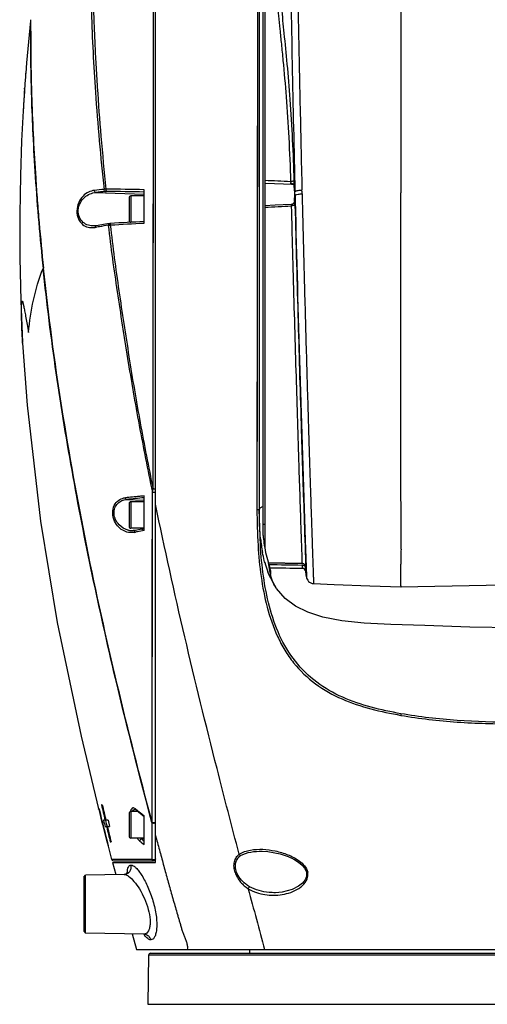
# Model space of a CAD drawing. Header units: millimetres. Extents: x 5828 to 6704, y 123 to 421.
# Tile 11 of 145: x 6356.67 to 6362.86, y 244.09 to 257.12. Entities that reach past the tile are written whole.
import ezdxf

# ---------------------------------------------------------------- set-up
doc = ezdxf.new("R2010")
doc.units = ezdxf.units.MM
doc.layers.add('外形图', color=7, linetype='Continuous')

msp = doc.modelspace()

# ---------------------------------------------------------------- linework, layer by layer
at = {"layer": '外形图', "color": 7, "linetype": 'Continuous'}
for p, q in [((6361.7188, 260.0431), (6361.7188, 254.83)), ((6358.4356, 250.9119), (6358.4428, 258.2765)), ((6358.4424, 256.5828), (6358.4428, 258.2765)), ((6358.4684, 245.9638), (6358.4684, 258.2768)), ((6359.818, 258.2945), (6359.8121, 250.6378)), ((6359.818, 258.2945), (6359.8181, 256.1332)), ((6359.8434, 258.2695), (6359.8434, 250.6356)), ((6359.8934, 250.2921), (6359.8934, 258.1515)), ((6359.9184, 257.7651), (6359.9184, 250.1181)), ((6356.8114, 257.1052), (6356.8114, 257.1029)), ((6356.8114, 257.1052), (6356.8114, 257.1043)), ((6356.8114, 257.1052), (6356.8114, 257.1052)), ((6356.8114, 257.1043), (6356.8114, 257.1029)), ((6356.8154, 257.1204), (6356.8153, 257.1121)), ((6356.7598, 256.5474), (6356.7496, 256.4124)), ((6356.7494, 256.4124), (6356.7485, 256.4002)), ((6356.7346, 256.2119), (6356.7302, 256.1478)), ((6356.7345, 256.1998), (6356.7353, 256.212)), ((6356.7363, 256.2328), (6356.7349, 256.212)), ((6356.7291, 256.1261), (6356.7283, 256.1139)), ((6356.7295, 256.1357), (6356.7291, 256.1261)), ((6356.7346, 256.1548), (6356.7309, 256.1547)), ((6359.8181, 256.1332), (6359.8175, 255.3743)), ((6361.7187, 255.9238), (6361.7184, 254.83)), ((6359.9184, 254.9577), (6360.0454, 254.9529)), ((6360.0454, 254.9529), (6360.2824, 254.9435)), ((6360.305, 254.923), (6360.3051, 254.92)), ((6360.3127, 254.9442), (6360.3151, 254.8432)), ((6357.6783, 254.834), (6358.3184, 254.8118)), ((6358.1434, 254.7888), (6358.1434, 254.4388)), ((6358.3184, 254.7888), (6358.1434, 254.7888)), ((6358.3184, 254.4285), (6358.3184, 254.87)), ((6360.3151, 254.8433), (6360.3087, 254.8639)), ((6360.313, 254.8502), (6360.3108, 254.8571)), ((6360.3155, 254.826), (6360.3151, 254.8432)), ((6360.316, 254.8089), (6360.3155, 254.826)), ((6360.3164, 254.7921), (6360.316, 254.8089)), ((6360.3163, 254.7921), (6360.317, 254.7641)), ((6361.7185, 254.6649), (6361.7184, 254.8298)), ((6358.1184, 254.7638), (6358.1184, 254.4638)), ((6360.3107, 254.7194), (6360.3106, 254.7209)), ((6360.317, 254.7641), (6360.3182, 254.72)), ((6357.6554, 254.3907), (6357.655, 254.3907)), ((6357.8556, 254.4223), (6357.8555, 254.4223)), ((6357.8694, 254.4037), (6357.8729, 254.4039)), ((6357.6707, 254.3708), (6357.6878, 254.3737)), ((6356.7093, 252.8377), (6356.7087, 252.8484)), ((6359.8138, 252.4135), (6359.813, 251.5393)), ((6358.4227, 246.4989), (6358.4274, 250.8681)), ((6358.0865, 250.7699), (6358.3184, 250.7619)), ((6358.1434, 250.7388), (6358.1434, 250.3888)), ((6358.3184, 250.7388), (6358.1434, 250.7388)), ((6358.3184, 250.3575), (6358.3184, 250.8175)), ((6358.1184, 250.7138), (6358.1184, 250.4138)), ((6359.8573, 250.1629), (6359.8434, 250.6356)), ((6358.3184, 250.3888), (6358.1434, 250.3888)), ((6358.1739, 250.3588), (6358.1733, 250.3588)), ((6358.2011, 250.3617), (6358.2009, 250.3616)), ((6358.3144, 250.3813), (6358.3184, 250.382)), ((6359.9184, 250.4388), (6359.8934, 250.4388)), ((6358.1877, 250.3348), (6358.205, 250.3379)), ((6359.8599, 250.2475), (6359.8596, 250.2509)), ((6359.8601, 250.2477), (6359.8596, 250.2509)), ((6360.4503, 250.2329), (6360.4667, 249.7532)), ((6359.8582, 250.1518), (6359.8571, 250.1681)), ((6359.8649, 250.065), (6359.8649, 250.0652)), ((6360.4082, 249.9227), (6359.9626, 249.9321)), ((6359.9626, 249.9317), (6360.4083, 249.9223)), ((6360.4082, 249.9227), (6360.4083, 249.9223)), ((6360.4482, 249.9007), (6360.4636, 249.7714)), ((6360.4555, 249.8851), (6360.4558, 249.8838)), ((6360.4556, 249.9238), (6360.457, 249.8796)), ((6361.7184, 249.9011), (6361.7185, 249.9126)), ((6359.9743, 249.7689), (6359.9571, 249.8123)), ((6359.9638, 249.7947), (6359.9571, 249.8123)), ((6360.0699, 249.5929), (6359.9743, 249.7689)), ((6359.9843, 249.7989), (6359.985, 249.7947)), ((6359.9937, 249.7959), (6359.9934, 249.8001)), ((6360.467, 249.7444), (6360.4584, 249.8126)), ((6360.4629, 249.7775), (6360.4638, 249.7695)), ((6360.4638, 249.7695), (6360.4634, 249.7727)), ((6360.4636, 249.7708), (6360.4638, 249.7695)), ((6360.4667, 249.7532), (6360.467, 249.7444)), ((6360.4669, 249.7444), (6360.4672, 249.7421)), ((6360.0374, 249.6483), (6360.042, 249.6302)), ((6360.1851, 249.4599), (6360.0699, 249.5929)), ((6361.7194, 249.614), (6361.7194, 249.614)), ((6357.7641, 246.7293), (6357.7533, 246.7293)), ((6357.7533, 246.7293), (6357.7538, 246.7269)), ((6357.7133, 246.6762), (6357.7134, 246.6762)), ((6357.7134, 246.6762), (6357.7133, 246.6762)), ((6357.7134, 246.6762), (6357.7135, 246.6762)), ((6357.715, 246.6697), (6357.7134, 246.6762)), ((6357.7135, 246.6762), (6357.7135, 246.6762)), ((6357.7135, 246.6762), (6357.7152, 246.6696)), ((6357.718, 246.6782), (6357.7197, 246.671)), ((6357.7181, 246.6782), (6357.7213, 246.6782)), ((6357.7228, 246.6717), (6357.7212, 246.6782)), ((6358.1184, 246.6138), (6358.1184, 246.3138)), ((6358.2405, 246.6388), (6358.1434, 246.6388)), ((6358.1434, 246.6388), (6358.1434, 246.2888)), ((6358.2937, 246.5952), (6358.3184, 246.5756)), ((6358.3184, 246.2026), (6358.3184, 246.5837)), ((6357.7515, 246.5537), (6357.7451, 246.5538)), ((6357.7451, 246.5538), (6357.7666, 246.4683)), ((6357.7549, 246.5399), (6357.7514, 246.5397)), ((6357.7613, 246.5133), (6357.7548, 246.5399)), ((6357.7663, 246.4682), (6357.8298, 246.2244)), ((6357.8007, 246.5268), (6357.7798, 246.5268)), ((6357.7798, 246.5268), (6357.7815, 246.5197)), ((6357.8006, 246.4401), (6357.8213, 246.4401)), ((6357.8114, 246.5266), (6357.8007, 246.5268)), ((6357.8062, 246.5264), (6357.813, 246.4978)), ((6357.8405, 246.5268), (6357.8114, 246.5268)), ((6357.832, 246.4403), (6357.8213, 246.4401)), ((6357.8213, 246.4401), (6357.8235, 246.4311)), ((6357.832, 246.4401), (6357.861, 246.4401)), ((6357.8335, 246.4335), (6357.832, 246.4401)), ((6357.8405, 246.5268), (6357.861, 246.4401)), ((6358.4215, 246.4943), (6358.4213, 246.0075)), ((6357.8404, 246.1836), (6357.8864, 246.0072)), ((6357.8435, 246.1846), (6357.841, 246.1846)), ((6357.8701, 246.2377), (6357.8806, 246.2377)), ((6358.3184, 246.2888), (6358.1434, 246.2888)), ((6358.3184, 246.2787), (6358.2818, 246.2775)), ((6359.8789, 246.1148), (6359.8802, 246.1148)), ((6357.8863, 246.0074), (6357.9092, 246.0078)), ((6357.8863, 246.0074), (6357.8871, 246.0075)), ((6357.8978, 245.9638), (6358.4684, 245.9638)), ((6357.8979, 245.9638), (6357.9414, 245.8046)), ((6357.9092, 246.0078), (6358.4213, 246.0075)), ((6357.9105, 245.9888), (6358.4434, 245.9888)), ((6357.5184, 245.7727), (6357.543, 245.7977)), ((6358.053, 245.8066), (6357.543, 245.7977)), ((6357.543, 245.03), (6357.543, 245.7977)), ((6357.9411, 245.8054), (6357.933, 245.8045)), ((6358.053, 245.8066), (6358.0539, 245.8066)), ((6357.5184, 245.7727), (6357.5184, 245.055)), ((6360.0596, 245.566), (6360.0595, 245.566)), ((6357.5184, 245.055), (6357.543, 245.03)), ((6358.3144, 245.0165), (6357.543, 245.03)), ((6358.1601, 245.0192), (6358.2187, 244.8133)), ((6358.2187, 244.8133), (6367.5598, 244.8133)), ((6358.4026, 244.7638), (6368.0343, 244.7638)), ((6359.7184, 244.7638), (6359.7184, 244.8133)), ((6358.3776, 244.7393), (6358.3663, 244.0884)), ((6363.1185, 244.7393), (6358.3776, 244.7393)), ((6358.3663, 244.0884), (6368.0706, 244.0884))]:
    msp.add_line(p, q, dxfattribs=at)
for points in [[(6356.8154, 257.1204), (6356.813, 257.1136), (6356.8117, 257.1069), (6356.7598, 256.5474)], [(6356.8154, 257.1204), (6356.8154, 257.1175), (6356.8154, 257.1052)], [(6358.4362, 251.447), (6358.4398, 254.2622), (6358.4411, 255.1056), (6358.442, 255.9062), (6358.4424, 256.5828)], [(6356.7164, 255.9135), (6356.6957, 255.5186), (6356.6794, 255.0571), (6356.67, 254.5483), (6356.6704, 253.9684), (6356.6833, 253.3989), (6356.7087, 252.8484)], [(6359.8175, 255.3743), (6359.8161, 254.438), (6359.8138, 252.4135)], [(6360.2824, 254.9435), (6360.2872, 254.9423), (6360.2954, 254.9373), (6360.3016, 254.9298), (6360.3046, 254.9225), (6360.3051, 254.92)], [(6360.2668, 254.6755), (6360.0514, 254.6649), (6359.9184, 254.6586)], [(6360.3106, 254.721), (6360.3093, 254.711), (6360.3025, 254.6958), (6360.2915, 254.6845), (6360.2786, 254.6778), (6360.2668, 254.6755)], [(6357.6843, 254.3937), (6357.6624, 254.391), (6357.6555, 254.3907)], [(6357.8555, 254.4223), (6357.8051, 254.4141), (6357.6843, 254.3937)], [(6356.7094, 252.8376), (6356.7691, 252.0176), (6356.9458, 250.4821), (6357.1679, 249.1415), (6357.4824, 247.6373), (6357.7133, 246.6762)], [(6358.4246, 248.0985), (6358.4255, 248.8987), (6358.4263, 249.6315), (6358.4274, 250.8681)], [(6358.2009, 250.3616), (6358.1807, 250.3591), (6358.1739, 250.3588)], [(6359.8649, 250.065), (6359.8635, 250.0814), (6359.8611, 250.1113), (6359.8582, 250.1518)], [(6360.4083, 249.9223), (6360.4157, 249.9216), (6360.4309, 249.9164), (6360.4417, 249.9086), (6360.4489, 249.9), (6360.4534, 249.8915), (6360.4555, 249.8851)], [(6360.4524, 249.8934), (6360.4525, 249.8924), (6360.4527, 249.8895), (6360.4528, 249.8875), (6360.4528, 249.8872)], [(6360.0374, 249.6483), (6360.0192, 249.6885), (6360.0013, 249.7428), (6359.9935, 249.7958)], [(6360.4672, 249.7421), (6360.4699, 249.7299), (6360.4754, 249.715)], [(6360.4754, 249.715), (6360.4837, 249.7004), (6360.495, 249.6867), (6360.5091, 249.6748), (6360.5258, 249.6654), (6360.5445, 249.6593), (6360.5614, 249.6571)], [(6361.7194, 249.614), (6363.9788, 249.6599), (6365.8762, 249.7035)], [(6360.0614, 249.5996), (6360.0474, 249.6281), (6360.0373, 249.6483)], [(6360.5615, 249.6571), (6360.8327, 249.6449), (6361.3046, 249.6267), (6361.7194, 249.6138)], [(6363.2185, 249.0702), (6362.6289, 249.0791), (6362.0363, 249.1001), (6361.5853, 249.1151), (6361.2318, 249.1344), (6360.9339, 249.1654), (6360.6824, 249.2135), (6360.4841, 249.2767), (6360.3217, 249.3571), (6360.1851, 249.4599)], [(6358.1977, 246.668), (6358.2076, 246.6647), (6358.2203, 246.6557)], [(6358.2204, 246.6557), (6358.249, 246.6317), (6358.2937, 246.5952)], [(6359.8802, 246.1148), (6359.958, 246.1098), (6360.1177, 246.0796), (6360.2235, 246.0439), (6360.3002, 246.0079), (6360.3603, 245.9706), (6360.4088, 245.9302), (6360.4431, 245.8894), (6360.4636, 245.8486), (6360.468, 245.8326)], [(6357.8863, 246.0074), (6357.8898, 245.9997), (6357.8988, 245.9917), (6357.9105, 245.9888)], [(6357.9064, 246.0077), (6358.0766, 246.0079), (6358.2408, 246.0078)], [(6358.1039, 245.8298), (6358.1056, 245.8362), (6358.0971, 245.8248), (6358.0704, 245.8093), (6358.0539, 245.8066)], [(6360.468, 245.8326), (6360.4697, 245.8228), (6360.4681, 245.7812), (6360.4511, 245.738), (6360.4166, 245.6938), (6360.3613, 245.65), (6360.2779, 245.6079), (6360.1445, 245.5729), (6360.0596, 245.566)], [(6358.3144, 245.0165), (6358.3288, 245.0141), (6358.3314, 245.0136)]]:
    msp.add_lwpolyline(points, dxfattribs=at)
for centre, radius, start, end in [((6877.1387, 266.9764), 516.966, 180.957086, 181.333656), ((6382.8524, 254.4186), 26.1785, 175.65898, 176.07189), ((6382.9692, 254.4095), 26.2962, 175.65836, 176.02395), ((6357.4493, 256.3782), 0.7007, 177.20408, 178.20642), ((6383.1149, 254.4013), 26.4416, 176.34818, 176.72142), ((6383.2508, 254.3907), 26.5784, 176.3442, 176.68916), ((6357.491, 256.0986), 0.7623, 178.85467, 181.00234), ((6382.7149, 254.4257), 26.0391, 176.1565, 176.34589), ((6357.452, 256.0999), 0.7234, 176.20046, 177.16442), ((6357.4816, 256.1822), 0.7473, 178.65431, 180.84563), ((6357.498, 255.9045), 0.7815, 178.44436, 179.34179), ((6356.9011, 181.1154), 73.9369, 87.398229, 87.661072), ((6359.6871, 254.9672), 0.6195, 355.90052, 359.9324), ((6359.0797, 254.8196), 1.2297, 3.95943, 4.82061), ((6359.414, 254.9676), 0.8926, 359.93136, 1.53968), ((6359.3053, 239.9227), 15.0288, 95.79496, 96.2801), ((6359.4788, 238.4815), 16.4513, 95.84147, 96.28298), ((6353.753, 14.2617), 240.6205, 88.912818, 89.031732), ((6358.1434, 254.7638), 0.025, 90, 180), ((6358.7247, 254.7953), 1.5855, 2.48591, 3.95199), ((6356.0565, 330.5502), 76.0103, 272.912387, 273.174895), ((6360.2592, 254.726), 0.0528, 274.64555, 278.77203), ((6360.2588, 254.7283), 0.0551, 278.79351, 287.64718), ((6360.2587, 254.7286), 0.0555, 287.61973, 294.37218), ((6360.2598, 254.7263), 0.053, 294.338, 305.19035), ((6360.2642, 254.722), 0.0467, 326.5828, 335.7272), ((6357.5924, 254.7558), 2.7185, 359.23228, 0.16688), ((6813.9837, 265.832), 453.8016, 181.403119, 181.970026), ((6360.8123, 236.1087), 18.5303, 99.22291, 99.58589), ((6357.8967, 254.1303), 0.2748, 95.71286, 97.78359), ((6368.5237, 59.9237), 194.7918, 93.003142, 93.134726), ((6358.1434, 254.4638), 0.025, 180, 270), ((6357.6031, 254.9852), 0.6181, 274.85246, 276.26128), ((6360.5904, 237.4261), 17.1944, 99.5881, 99.71871), ((6359.5778, 236.913), 13.937, 95.18427, 96.14263), ((6358.1434, 250.7138), 0.025, 90, 180), ((6358.1646, 250.6053), 0.2466, 255.81923, 258.27368), ((6358.1648, 250.6072), 0.2486, 258.30309, 271.96872), ((6358.1434, 250.4138), 0.025, 180, 270), ((6360.5133, 237.3614), 13.2043, 99.70442, 100.08617), ((6361.1532, 233.5725), 17.0226, 99.58614, 99.88721), ((6359.7977, 241.3767), 9.1016, 99.91649, 100.07802), ((6362.0696, 250.4726), 2.2211, 185.81702, 188.05817), ((6361.7712, 250.429), 1.9195, 188.01762, 190.80737), ((6457.2059, 249.5079), 95.4883, 179.638414, 179.757161), ((6361.4189, 250.356), 1.5597, 195.85501, 196.32237), ((6361.389, 250.3468), 1.5284, 196.30535, 200.47007), ((6361.3553, 250.367), 1.4586, 196.87182, 197.29858), ((6360.4078, 249.8147), 0.0829, 83.4589, 88.84929), ((6360.4076, 249.8725), 0.0502, 55.21346, 68.31224), ((6360.4078, 249.8728), 0.0498, 39.73541, 55.1813), ((6360.4096, 249.8216), 0.0758, 56.81056, 68.83045), ((6360.4083, 249.8733), 0.0491, 29.99047, 39.68299), ((6360.401, 249.8056), 0.0578, 6.94329, 19.15492), ((6362.0404, 250.1277), 2.0822, 189.20117, 189.54297), ((6404.624, 257.6032), 48.1156, 193.06433, 193.30899), ((6405.8499, 257.8633), 49.358, 193.03682, 193.27814), ((6396.4121, 256.001), 39.7983, 193.55702, 193.75241), ((6358.1434, 246.6138), 0.025, 90, 180), ((6360.345, 249.1874), 3.2992, 229.76515, 229.9969), ((6360.383, 249.2328), 3.3585, 229.99778, 230.52535), ((6360.4481, 249.3119), 3.4609, 230.52646, 231.26975), ((6360.5315, 249.4159), 3.5943, 231.26996, 231.99563), ((6394.749, 255.6839), 38.1109, 193.88276, 194.43326), ((6396.1923, 255.9469), 39.5718, 193.79158, 194.28243), ((6363.5875, 247.7218), 5.9543, 191.97056, 192.15281), ((6357.0525, 246.8318), 1.41, 346.15079, 346.3419), ((6404.8609, 257.6594), 48.359, 193.42584, 193.66159), ((6406.2056, 257.9476), 49.7235, 193.38901, 193.62112), ((6358.1434, 246.3138), 0.025, 180, 270), ((6359.9904, 248.3977), 2.7593, 231.16277, 232.70484), ((6359.9521, 248.3484), 2.6605, 231.11097, 231.44522), ((6360, 248.4084), 2.7373, 231.44465, 232.09911), ((6358.4434, 246.0138), 0.025, 270, 0), ((6360.938, 241.6793), 4.3875, 108.5493, 108.81507), ((6360.3213, 245.8009), 0.1666, 12.12569, 12.95477), ((6360.3649, 245.8078), 0.1224, 12.0908, 13.25641), ((6635.385, 318.7169), 285.2145, 194.850425, 195.0176), ((6358.6532, 245.2393), 0.4052, 213.55481, 214.94548), ((6358.629, 245.2225), 0.3757, 214.95916, 215.26908), ((6358.4026, 244.7388), 0.025, 90, 179)]:
    msp.add_arc(centre, radius, start, end, dxfattribs=at)
for points, knots in [([(6360.2517, 264.2218), (6360.2597, 264.1244), (6360.2648, 263.9289), (6360.2658, 263.6359), (6360.2682, 263.3428), (6360.2725, 262.9517), (6360.2773, 262.4623), (6360.2839, 261.8743), (6360.2916, 261.2854), (6360.3022, 260.4998), (6360.3168, 259.519), (6360.3363, 258.3454), (6360.3579, 257.1783), (6360.3815, 256.0194), (6360.3989, 255.2498), (6360.4082, 254.8667)], [0, 0, 0, 0, 0.0313264, 0.0626436, 0.093968, 0.1253068, 0.1880475, 0.2508957, 0.3138464, 0.376859, 0.5028255, 0.6283623, 0.753183, 0.877106, 1, 1, 1, 1]), ([(6357.6041, 258.2414), (6357.604, 258.1396), (6357.6046, 257.7985), (6357.6183, 257.1048), (6357.6709, 256.0833), (6357.7403, 255.3027), (6357.7879, 254.8747)], [0, 0, 0, 0, 0.0905432, 0.3032716, 0.617029, 1, 1, 1, 1]), ([(6357.817, 254.8783), (6357.7926, 255.1105), (6357.7489, 255.5593), (6357.7089, 256.1094), (6357.6833, 256.5212), (6357.6689, 256.8037), (6357.6581, 257.0657), (6357.6501, 257.3053), (6357.6446, 257.5208), (6357.6412, 257.7108), (6357.6392, 257.8739), (6357.6384, 257.9925), (6357.6382, 258.0732), (6357.6381, 258.1227), (6357.6381, 258.1648), (6357.6381, 258.1993), (6357.6381, 258.2233), (6357.6381, 258.2387), (6357.6381, 258.2473), (6357.6382, 258.254), (6357.638, 258.2589), (6357.6384, 258.2616), (6357.638, 258.2631), (6357.6382, 258.2633)], [0, 0, 0, 0, 0.2065405, 0.3987803, 0.4879261, 0.5715185, 0.6489996, 0.7198516, 0.7835725, 0.8397287, 0.8879296, 0.927854, 0.944642, 0.9592669, 0.9716876, 0.9818701, 0.9898003, 0.9929175, 0.9954677, 0.9974499, 0.9988647, 0.9997141, 1, 1, 1, 1]), ([(6360.3063, 254.9916), (6360.2952, 255.3501), (6360.2708, 255.8648), (6360.2165, 256.514), (6360.1761, 256.9179), (6360.1421, 257.253), (6360.1191, 257.5118), (6360.1064, 257.688), (6360.0999, 257.7773), (6360.0989, 257.8074)], [0, 0, 0, 0, 0.3810484, 0.5471789, 0.6920259, 0.8122708, 0.9049532, 0.9679935, 1, 1, 1, 1]), ([(6360.05, 257.7674), (6360.0498, 257.7674), (6360.0498, 257.7658), (6360.0495, 257.764), (6360.0497, 257.7597), (6360.0499, 257.7516), (6360.0506, 257.7371), (6360.0519, 257.7153), (6360.0537, 257.6873), (6360.0561, 257.6531), (6360.059, 257.6129), (6360.0639, 257.5472), (6360.0716, 257.4506), (6360.0833, 257.3176), (6360.098, 257.1625), (6360.1158, 256.9864), (6360.136, 256.7903), (6360.1659, 256.4928), (6360.2023, 256.0811), (6360.2362, 255.5462), (6360.2514, 255.1716), (6360.2574, 254.9769)], [0, 0, 0, 0, 0.0002986, 0.0011412, 0.0025422, 0.0045028, 0.0100997, 0.017924, 0.0279652, 0.0402062, 0.0546273, 0.0712069, 0.1107324, 0.1585367, 0.2143171, 0.2777083, 0.3482812, 0.4255582, 0.5981747, 0.7912388, 1, 1, 1, 1]), ([(6356.8114, 257.1029), (6356.8111, 257.0752), (6356.8116, 256.9805), (6356.8119, 256.7818), (6356.8148, 256.4736), (6356.8241, 256.0675), (6356.8434, 255.5791), (6356.8868, 254.8226), (6356.9384, 254.2319), (6356.9805, 253.8281)], [0, 0, 0, 0, 0.025356, 0.0865685, 0.1817745, 0.3071463, 0.4579808, 0.6287549, 1, 1, 1, 1]), ([(6356.8153, 257.1121), (6356.8152, 257.0786), (6356.8155, 256.9741), (6356.8159, 256.7633), (6356.8193, 256.4486), (6356.8339, 255.8569), (6356.864, 255.2738), (6356.9024, 254.7291), (6356.936, 254.3314), (6356.9642, 254.0317), (6356.9854, 253.8314)], [0, 0, 0, 0, 0.0306082, 0.0953853, 0.1923657, 0.3178672, 0.6356999, 0.725195, 0.8162187, 1, 1, 1, 1]), ([(6360.2789, 254.979), (6360.2772, 254.9787), (6360.2701, 254.9777), (6360.2629, 254.9771), (6360.2574, 254.9769)], [0, 0, 0, 0, 0.2331671, 1, 1, 1, 1]), ([(6360.2574, 254.9769), (6360.2585, 254.971), (6360.259, 254.9633), (6360.258, 254.9557), (6360.2577, 254.954)], [0, 0, 0, 0, 0.774469, 1, 1, 1, 1]), ([(6360.2577, 254.954), (6360.2575, 254.9519), (6360.2595, 254.9478), (6360.2651, 254.9459), (6360.2725, 254.9441), (6360.2785, 254.9437), (6360.2824, 254.9435)], [0, 0, 0, 0, 0.2116926, 0.3939743, 0.5891533, 1, 1, 1, 1]), ([(6360.3063, 254.9916), (6360.305, 254.9879), (6360.2946, 254.9824), (6360.2852, 254.9801), (6360.2789, 254.979)], [0, 0, 0, 0, 0.3754496, 1, 1, 1, 1]), ([(6360.3026, 254.9305), (6360.3016, 254.9324), (6360.2961, 254.9404), (6360.2875, 254.9457), (6360.2806, 254.9486)], [0, 0, 0, 0, 0.2216506, 1, 1, 1, 1]), ([(6357.6612, 254.8613), (6357.6338, 254.8576), (6357.5771, 254.8422), (6357.5016, 254.7866), (6357.4437, 254.6999), (6357.4198, 254.5916), (6357.439, 254.4854), (6357.4967, 254.4076), (6357.5742, 254.3678), (6357.629, 254.3671), (6357.6554, 254.3693)], [0, 0, 0, 0, 0.1105819, 0.2307985, 0.3673826, 0.5191315, 0.663946, 0.7858951, 0.8938405, 1, 1, 1, 1]), ([(6357.6551, 254.3906), (6357.6296, 254.3898), (6357.5777, 254.3956), (6357.5055, 254.4338), (6357.4529, 254.5066), (6357.4387, 254.6033), (6357.4668, 254.6986), (6357.5252, 254.7723), (6357.5985, 254.818), (6357.6521, 254.8315), (6357.6784, 254.834)], [0, 0, 0, 0, 0.1104027, 0.2220969, 0.3450169, 0.48602, 0.6311558, 0.7642299, 0.8854634, 1, 1, 1, 1]), ([(6357.6783, 254.834), (6357.6733, 254.8349), (6357.6636, 254.8434), (6357.6612, 254.8551), (6357.6613, 254.8613)], [0, 0, 0, 0, 0.4519758, 1, 1, 1, 1]), ([(6357.8044, 254.8474), (6357.7994, 254.8483), (6357.79, 254.8571), (6357.7877, 254.8685), (6357.7878, 254.8747)], [0, 0, 0, 0, 0.4538603, 1, 1, 1, 1]), ([(6357.817, 254.8783), (6357.8143, 254.8782), (6357.8045, 254.8775), (6357.7948, 254.8762), (6357.7878, 254.8747)], [0, 0, 0, 0, 0.2745389, 1, 1, 1, 1]), ([(6357.8044, 254.8474), (6357.8055, 254.8475), (6357.8104, 254.8478), (6357.8153, 254.8479), (6357.8191, 254.8478)], [0, 0, 0, 0, 0.2178919, 1, 1, 1, 1]), ([(6357.8191, 254.8478), (6357.8182, 254.8489), (6357.8178, 254.8528), (6357.8169, 254.8592), (6357.8167, 254.8681), (6357.8168, 254.8747), (6357.817, 254.8783)], [0, 0, 0, 0, 0.132069, 0.3552911, 0.64627, 1, 1, 1, 1]), ([(6360.3087, 254.864), (6360.3091, 254.856), (6360.3103, 254.8226), (6360.3109, 254.7892), (6360.311, 254.7637)], [0, 0, 0, 0, 0.2400899, 1, 1, 1, 1]), ([(6360.3151, 254.8432), (6360.3154, 254.8439), (6360.3176, 254.8475), (6360.3214, 254.8498), (6360.3244, 254.8513)], [0, 0, 0, 0, 0.1919102, 1, 1, 1, 1]), ([(6360.3164, 254.7921), (6360.3167, 254.7928), (6360.3189, 254.7963), (6360.3226, 254.7985), (6360.3256, 254.8001)], [0, 0, 0, 0, 0.1909295, 1, 1, 1, 1]), ([(6360.3244, 254.8513), (6360.3257, 254.852), (6360.3321, 254.855), (6360.3389, 254.857), (6360.3443, 254.8584)], [0, 0, 0, 0, 0.2115259, 1, 1, 1, 1]), ([(6360.3256, 254.8001), (6360.3362, 254.8055), (6360.3645, 254.8118), (6360.3928, 254.8146), (6360.4094, 254.8153)], [0, 0, 0, 0, 0.4165217, 1, 1, 1, 1]), ([(6360.3443, 254.8584), (6360.3488, 254.8596), (6360.3699, 254.8641), (6360.3914, 254.866), (6360.4082, 254.8667)], [0, 0, 0, 0, 0.2184096, 1, 1, 1, 1]), ([(6360.4094, 254.8153), (6360.417, 254.5047), (6360.4325, 253.8825), (6360.4534, 253.1089), (6360.4707, 252.5001), (6360.4835, 252.0648), (6360.4959, 251.6519), (6360.5079, 251.2665), (6360.5192, 250.9138), (6360.5296, 250.5982), (6360.5375, 250.3603), (6360.5432, 250.1916), (6360.547, 250.0823), (6360.5503, 249.985), (6360.5532, 249.9), (6360.5557, 249.8276), (6360.5575, 249.7753), (6360.5587, 249.7399), (6360.5594, 249.7183), (6360.5601, 249.7), (6360.5606, 249.6849), (6360.5609, 249.6733), (6360.5612, 249.6655), (6360.5613, 249.6612), (6360.5615, 249.6589), (6360.5612, 249.658), (6360.5616, 249.6571), (6360.5614, 249.6571)], [0, 0, 0, 0, 0.1805852, 0.3618647, 0.449868, 0.5346308, 0.6150373, 0.6900581, 0.7587417, 0.8202014, 0.8736288, 0.8971111, 0.9183319, 0.937222, 0.9537187, 0.9677654, 0.9793201, 0.9841507, 0.9883443, 0.9918986, 0.9948111, 0.9970794, 0.9987014, 0.9992693, 0.9996751, 0.9999187, 1, 1, 1, 1]), ([(6360.2634, 254.6733), (6360.2633, 254.6739), (6360.2638, 254.6758), (6360.2658, 254.6755), (6360.2667, 254.6756)], [0, 0, 0, 0, 0.3602747, 1, 1, 1, 1]), ([(6360.2634, 254.6733), (6360.2638, 254.6728), (6360.2652, 254.6696), (6360.2658, 254.6662), (6360.266, 254.6634)], [0, 0, 0, 0, 0.1888376, 1, 1, 1, 1]), ([(6360.3152, 254.6667), (6360.3144, 254.6648), (6360.3085, 254.6618), (6360.2927, 254.6574), (6360.2774, 254.6561), (6360.2663, 254.6558)], [0, 0, 0, 0, 0.1228174, 0.345672, 1, 1, 1, 1]), ([(6360.2663, 254.6558), (6360.2681, 254.5864), (6360.2754, 254.3057), (6360.2829, 254.025), (6360.2886, 253.8138)], [0, 0, 0, 0, 0.2474632, 1, 1, 1, 1]), ([(6360.3151, 254.6667), (6360.3149, 254.6773), (6360.314, 254.6949), (6360.3122, 254.7125), (6360.3107, 254.7194)], [0, 0, 0, 0, 0.5993793, 1, 1, 1, 1]), ([(6360.3152, 254.6667), (6360.3288, 254.1505), (6360.355, 253.1527), (6360.3955, 251.7799), (6360.4297, 250.7116), (6360.4493, 250.1249), (6360.4559, 249.9131)], [0, 0, 0, 0, 0.3257409, 0.6296712, 0.8663418, 1, 1, 1, 1]), ([(6361.7195, 250.1105), (6361.721, 250.3819), (6361.7178, 251.0228), (6361.7189, 252.094), (6361.718, 253.3408), (6361.7187, 254.218), (6361.7185, 254.6649)], [0, 0, 0, 0, 0.1787325, 0.4221834, 0.7055988, 1, 1, 1, 1]), ([(6357.6843, 254.3937), (6357.6804, 254.393), (6357.6754, 254.389), (6357.6731, 254.3841), (6357.6726, 254.3827)], [0, 0, 0, 0, 0.7253349, 1, 1, 1, 1]), ([(6357.8441, 254.4114), (6357.8437, 254.4105), (6357.8425, 254.4067), (6357.8422, 254.4026), (6357.8423, 254.3995)], [0, 0, 0, 0, 0.2285564, 1, 1, 1, 1]), ([(6357.8422, 254.3995), (6357.8594, 254.2526), (6357.8964, 253.9587), (6357.9606, 253.5185), (6358.0286, 253.0777), (6358.0985, 252.6358), (6358.1721, 252.1934), (6358.2779, 251.6033), (6358.3659, 251.1619), (6358.4274, 250.8681)], [0, 0, 0, 0, 0.1239374, 0.2481367, 0.3727162, 0.4976949, 0.6229806, 0.7484791, 1, 1, 1, 1]), ([(6357.8423, 254.3995), (6357.8436, 254.3998), (6357.8493, 254.401), (6357.855, 254.402), (6357.8595, 254.4026)], [0, 0, 0, 0, 0.2264537, 1, 1, 1, 1]), ([(6357.8555, 254.4223), (6357.8516, 254.4217), (6357.8468, 254.4177), (6357.8446, 254.4128), (6357.8441, 254.4114)], [0, 0, 0, 0, 0.7204345, 1, 1, 1, 1]), ([(6357.8555, 254.4225), (6357.8568, 254.4227), (6357.8622, 254.4234), (6357.8676, 254.4239), (6357.8717, 254.4241)], [0, 0, 0, 0, 0.2306081, 1, 1, 1, 1]), ([(6357.8695, 254.4153), (6357.8695, 254.4144), (6357.8693, 254.4106), (6357.8693, 254.4067), (6357.8694, 254.4037)], [0, 0, 0, 0, 0.2260041, 1, 1, 1, 1]), ([(6357.8694, 254.4037), (6357.8862, 254.2585), (6357.9212, 253.9679), (6357.9829, 253.5326), (6358.0489, 253.0967), (6358.1168, 252.6598), (6358.1878, 252.2224), (6358.2901, 251.6388), (6358.3759, 251.2025), (6358.4356, 250.9119)], [0, 0, 0, 0, 0.1239487, 0.2481528, 0.3727493, 0.4977327, 0.6230066, 0.7484936, 1, 1, 1, 1]), ([(6357.8717, 254.4241), (6357.8708, 254.424), (6357.87, 254.4199), (6357.8697, 254.4174), (6357.8695, 254.4153)], [0, 0, 0, 0, 0.295966, 1, 1, 1, 1]), ([(6357.6726, 254.3827), (6357.6722, 254.3818), (6357.671, 254.378), (6357.6706, 254.3739), (6357.6707, 254.3708)], [0, 0, 0, 0, 0.2293223, 1, 1, 1, 1]), ([(6356.7868, 252.9817), (6356.8005, 253.1243), (6356.8422, 253.4122), (6356.9258, 253.6918), (6356.9805, 253.8281)], [0, 0, 0, 0, 0.4937381, 1, 1, 1, 1]), ([(6356.9854, 253.8314), (6356.9848, 253.8312), (6356.9831, 253.8303), (6356.9814, 253.8291), (6356.9805, 253.8281)], [0, 0, 0, 0, 0.299893, 1, 1, 1, 1]), ([(6358.4215, 246.4943), (6358.2597, 247.0993), (6357.8724, 248.6158), (6357.3507, 251.0553), (6357.0777, 252.9046), (6356.9805, 253.8281)], [0, 0, 0, 0, 0.2511553, 0.6275808, 1, 1, 1, 1]), ([(6358.4227, 246.4989), (6358.1006, 247.7088), (6357.5135, 250.1326), (6357.1162, 252.5978), (6356.9854, 253.8314)], [0, 0, 0, 0, 0.5022926, 1, 1, 1, 1]), ([(6360.2886, 253.8138), (6360.3007, 253.3662), (6360.3249, 252.524), (6360.3599, 251.387), (6360.3878, 250.5376), (6360.4033, 250.0828), (6360.4082, 249.9227)], [0, 0, 0, 0, 0.3450538, 0.6492824, 0.8766069, 1, 1, 1, 1]), ([(6356.7087, 252.8484), (6356.7066, 252.8852), (6356.7029, 252.9554), (6356.6987, 253.055), (6356.6961, 253.1432), (6356.6949, 253.2192), (6356.6947, 253.2746), (6356.6952, 253.3123), (6356.6958, 253.3354), (6356.6966, 253.3549), (6356.6976, 253.3707), (6356.6989, 253.3827), (6356.7001, 253.3904), (6356.7014, 253.3945), (6356.7023, 253.3962), (6356.7036, 253.3971), (6356.705, 253.3964), (6356.7061, 253.3948), (6356.7081, 253.3908), (6356.7106, 253.3832), (6356.7139, 253.3711), (6356.7176, 253.3549), (6356.7219, 253.3346), (6356.7288, 253.2996), (6356.7389, 253.246), (6356.7527, 253.1705), (6356.7689, 253.0807), (6356.7806, 253.0161), (6356.7868, 252.9817)], [0, 0, 0, 0, 0.1136774, 0.2161889, 0.3069153, 0.385156, 0.4501816, 0.4774996, 0.5012264, 0.5212683, 0.5375385, 0.5499598, 0.5584828, 0.5612978, 0.5632064, 0.5644271, 0.565664, 0.5676075, 0.5704783, 0.5792233, 0.5921022, 0.6091733, 0.6304566, 0.6559156, 0.7191327, 0.7982011, 0.8922599, 1, 1, 1, 1]), ([(6358.4274, 250.8681), (6358.4319, 250.8678), (6358.4405, 250.8676), (6358.4511, 250.8677), (6358.4585, 250.868), (6358.4634, 250.8683), (6358.4659, 250.8689), (6358.4685, 250.869), (6358.4684, 250.8695)], [0, 0, 0, 0, 0.3288818, 0.6281543, 0.761361, 0.8780548, 0.9649877, 1, 1, 1, 1]), ([(6358.4356, 250.9119), (6358.4396, 250.912), (6358.447, 250.912), (6358.456, 250.9119), (6358.4619, 250.9117), (6358.4654, 250.9116), (6358.4669, 250.9112), (6358.4684, 250.9114), (6358.4684, 250.9111)], [0, 0, 0, 0, 0.3649291, 0.6836707, 0.8120181, 0.9116448, 0.9762629, 1, 1, 1, 1]), ([(6358.1877, 250.3348), (6358.1621, 250.3302), (6358.1079, 250.3301), (6358.029, 250.3594), (6357.9589, 250.4198), (6357.9094, 250.5095), (6357.8949, 250.6151), (6357.9249, 250.7122), (6357.9906, 250.7742), (6358.0438, 250.7899), (6358.0696, 250.7928)], [0, 0, 0, 0, 0.1082114, 0.2202416, 0.3438418, 0.4856837, 0.6384322, 0.7760261, 0.8919697, 1, 1, 1, 1]), ([(6358.1041, 250.3661), (6358.0599, 250.3773), (6357.9698, 250.4295), (6357.9119, 250.5527), (6357.9246, 250.6583), (6357.9649, 250.7213), (6358.0225, 250.7582), (6358.0652, 250.768), (6358.0865, 250.7699)], [0, 0, 0, 0, 0.2373938, 0.5128861, 0.6523652, 0.7758242, 0.8889014, 1, 1, 1, 1]), ([(6358.3184, 250.8175), (6358.2972, 250.8156), (6358.2142, 250.8078), (6358.1313, 250.7995), (6358.0696, 250.7928)], [0, 0, 0, 0, 0.2557682, 1, 1, 1, 1]), ([(6358.0865, 250.7699), (6358.0818, 250.7707), (6358.0732, 250.7777), (6358.0701, 250.7876), (6358.0696, 250.7928)], [0, 0, 0, 0, 0.4731665, 1, 1, 1, 1]), ([(6359.5767, 246.0743), (6359.4775, 246.4518), (6359.0788, 247.9892), (6358.7101, 249.5349), (6358.4684, 250.7083)], [0, 0, 0, 0, 0.2457353, 1, 1, 1, 1]), ([(6359.8123, 250.6378), (6359.816, 250.6378), (6359.8233, 250.6378), (6359.8326, 250.6375), (6359.8396, 250.6369), (6359.8423, 250.6364), (6359.8436, 250.6359), (6359.8435, 250.6356)], [0, 0, 0, 0, 0.3578813, 0.6836405, 0.9122488, 0.9753416, 1, 1, 1, 1]), ([(6359.8934, 250.6721), (6359.887, 250.672), (6359.8745, 250.6701), (6359.8581, 250.6625), (6359.8465, 250.6506), (6359.8434, 250.6404), (6359.8434, 250.6356)], [0, 0, 0, 0, 0.2859066, 0.55208, 0.7881167, 1, 1, 1, 1]), ([(6359.8492, 250.3886), (6359.8482, 250.4082), (6359.8446, 250.4897), (6359.8435, 250.5713), (6359.8435, 250.6331)], [0, 0, 0, 0, 0.2413772, 1, 1, 1, 1]), ([(6358.1883, 250.3482), (6358.188, 250.3472), (6358.1871, 250.3428), (6358.1871, 250.3382), (6358.1877, 250.3348)], [0, 0, 0, 0, 0.2308072, 1, 1, 1, 1]), ([(6358.2009, 250.3616), (6358.1978, 250.3611), (6358.1919, 250.3574), (6358.1892, 250.3514), (6358.1883, 250.3482)], [0, 0, 0, 0, 0.4849007, 1, 1, 1, 1]), ([(6359.8596, 250.2509), (6359.8584, 250.2621), (6359.8541, 250.3079), (6359.851, 250.3539), (6359.8492, 250.3886)], [0, 0, 0, 0, 0.2442548, 1, 1, 1, 1]), ([(6359.8934, 250.2921), (6359.8966, 250.2601), (6359.9102, 250.1427), (6359.9344, 250.0262), (6359.9594, 249.9437)], [0, 0, 0, 0, 0.2711998, 1, 1, 1, 1]), ([(6359.826, 250.1615), (6359.8345, 250.024), (6359.8606, 249.7496), (6359.938, 249.3438), (6360.0492, 249.0172), (6360.1768, 248.7746), (6360.3321, 248.5517), (6360.5782, 248.3152), (6360.9339, 248.1172), (6361.3199, 247.9913), (6361.5849, 247.9365), (6361.7185, 247.913)], [0, 0, 0, 0, 0.1265966, 0.2530333, 0.3790906, 0.4418822, 0.5043816, 0.6282409, 0.7515502, 0.8753246, 1, 1, 1, 1]), ([(6361.7184, 247.935), (6361.586, 247.9584), (6361.3239, 248.0138), (6360.9431, 248.1398), (6360.5942, 248.3377), (6360.3057, 248.619), (6360.0986, 248.9674), (6359.9688, 249.3534), (6359.8919, 249.7549), (6359.8659, 250.0266), (6359.8574, 250.1629)], [0, 0, 0, 0, 0.1252555, 0.249228, 0.3722242, 0.4954485, 0.6200061, 0.7460202, 0.8728429, 1, 1, 1, 1]), ([(6359.9186, 249.9299), (6359.9154, 249.941), (6359.9029, 249.987), (6359.8925, 250.0336), (6359.8857, 250.0691)], [0, 0, 0, 0, 0.2421048, 1, 1, 1, 1]), ([(6359.9626, 249.9333), (6359.9683, 249.9152), (6359.9779, 249.8799), (6359.9868, 249.8444), (6359.99, 249.8271)], [0, 0, 0, 0, 0.5177587, 1, 1, 1, 1]), ([(6360.4095, 249.8976), (6360.4094, 249.8945), (6360.4091, 249.8827), (6360.4085, 249.8709), (6360.4091, 249.8623)], [0, 0, 0, 0, 0.2694408, 1, 1, 1, 1]), ([(6360.4091, 249.8623), (6360.4092, 249.8618), (6360.4093, 249.8611), (6360.4095, 249.859), (6360.41, 249.8593)], [0, 0, 0, 0, 0.4545103, 1, 1, 1, 1]), ([(6360.4556, 249.8246), (6360.4547, 249.8273), (6360.449, 249.8405), (6360.4373, 249.8515), (6360.4266, 249.8558)], [0, 0, 0, 0, 0.2024443, 1, 1, 1, 1]), ([(6360.4504, 249.8949), (6360.4511, 249.8906), (6360.4532, 249.8749), (6360.4528, 249.8877), (6360.4526, 249.8905)], [0, 0, 0, 0, 0.6060356, 1, 1, 1, 1]), ([(6360.4559, 249.8828), (6360.4561, 249.8819), (6360.4566, 249.8806), (6360.4563, 249.8789), (6360.4572, 249.8782), (6360.457, 249.8792), (6360.457, 249.8796)], [0, 0, 0, 0, 0.5041534, 0.7661228, 0.8040542, 1, 1, 1, 1]), ([(6361.7194, 249.614), (6361.7197, 249.6141), (6361.7192, 249.6162), (6361.7198, 249.6192), (6361.7194, 249.6253), (6361.7194, 249.6332), (6361.7192, 249.6435), (6361.719, 249.6616), (6361.7187, 249.6898), (6361.7184, 249.7302), (6361.7182, 249.7794), (6361.7182, 249.8374), (6361.7183, 249.8789), (6361.7184, 249.9011)], [0, 0, 0, 0, 0.0042739, 0.0164467, 0.0365048, 0.0644143, 0.1001394, 0.143646, 0.2538788, 0.394864, 0.5663559, 0.7681232, 1, 1, 1, 1]), ([(6359.987, 249.7825), (6359.9882, 249.7751), (6359.9935, 249.7477), (6360.0023, 249.7211), (6360.0097, 249.7021)], [0, 0, 0, 0, 0.2682544, 1, 1, 1, 1]), ([(6360.0097, 249.7021), (6360.0105, 249.6999), (6360.0139, 249.6914), (6360.0175, 249.683), (6360.0202, 249.6768)], [0, 0, 0, 0, 0.2574162, 1, 1, 1, 1]), ([(6363.2184, 247.8205), (6362.9664, 247.8205), (6362.4643, 247.8346), (6361.9645, 247.8915), (6361.7184, 247.935)], [0, 0, 0, 0, 0.5021437, 1, 1, 1, 1]), ([(6361.7184, 247.935), (6361.7185, 247.9336), (6361.7185, 247.9263), (6361.7184, 247.9189), (6361.7184, 247.9129)], [0, 0, 0, 0, 0.179968, 1, 1, 1, 1]), ([(6361.7185, 247.913), (6361.8411, 247.8906), (6362.0891, 247.857), (6362.4634, 247.8218), (6362.8404, 247.8037), (6363.0924, 247.8003), (6363.2184, 247.8001)], [0, 0, 0, 0, 0.2483694, 0.4981026, 0.7488043, 1, 1, 1, 1]), ([(6357.7197, 246.671), (6357.7227, 246.6579), (6357.7313, 246.6189), (6357.7397, 246.5798), (6357.7451, 246.5538)], [0, 0, 0, 0, 0.3361754, 1, 1, 1, 1]), ([(6358.1423, 246.6604), (6358.1417, 246.6588), (6358.1391, 246.6519), (6358.1372, 246.6447), (6358.1361, 246.6391)], [0, 0, 0, 0, 0.2295954, 1, 1, 1, 1]), ([(6358.1826, 246.6862), (6358.1786, 246.6871), (6358.1704, 246.6878), (6358.1537, 246.6814), (6358.1459, 246.669), (6358.1423, 246.6604)], [0, 0, 0, 0, 0.2362104, 0.460855, 1, 1, 1, 1]), ([(6358.1624, 246.6398), (6358.1634, 246.6424), (6358.1673, 246.6512), (6358.1737, 246.6594), (6358.1795, 246.6632)], [0, 0, 0, 0, 0.2873949, 1, 1, 1, 1]), ([(6358.2139, 246.6687), (6358.2113, 246.6708), (6358.2017, 246.6779), (6358.191, 246.6841), (6358.1826, 246.6862)], [0, 0, 0, 0, 0.2809342, 1, 1, 1, 1]), ([(6358.2204, 246.6557), (6358.2195, 246.6564), (6358.216, 246.6599), (6358.2142, 246.6649), (6358.2139, 246.6687)], [0, 0, 0, 0, 0.2267921, 1, 1, 1, 1]), ([(6358.4215, 246.4943), (6358.4248, 246.4912), (6358.4346, 246.4874), (6358.4472, 246.4871), (6358.4573, 246.4894), (6358.4632, 246.4923), (6358.4682, 246.4965), (6358.4685, 246.5009), (6358.4684, 246.5031)], [0, 0, 0, 0, 0.2395641, 0.5302788, 0.6683612, 0.7881937, 0.8830832, 1, 1, 1, 1]), ([(6358.4227, 246.4989), (6358.4267, 246.4962), (6358.4364, 246.4938), (6358.4503, 246.4939), (6358.4616, 246.4964), (6358.4685, 246.5021), (6358.4684, 246.5052)], [0, 0, 0, 0, 0.2875231, 0.5707936, 0.8169488, 1, 1, 1, 1]), ([(6358.4685, 246.3233), (6358.4856, 246.2597), (6358.52, 246.1325), (6358.572, 245.9418), (6358.6246, 245.7513), (6358.6776, 245.561), (6358.7225, 245.4026), (6358.7542, 245.2918), (6358.7728, 245.2286), (6358.7872, 245.1813), (6358.801, 245.1339), (6358.8141, 245.0862), (6358.8295, 245.0393), (6358.8474, 244.9933), (6358.8672, 244.948), (6358.8831, 244.9017), (6358.8914, 244.8565), (6358.8908, 244.8263), (6358.8871, 244.8134)], [0, 0, 0, 0, 0.1258839, 0.2517388, 0.3775683, 0.5033804, 0.6291926, 0.6921098, 0.7235842, 0.7550663, 0.7865296, 0.8179756, 0.8494667, 0.8809222, 0.912246, 0.943767, 0.9742235, 1, 1, 1, 1]), ([(6358.2247, 246.2881), (6358.2275, 246.284), (6358.238, 246.2698), (6358.2503, 246.2568), (6358.26, 246.2483)], [0, 0, 0, 0, 0.2768861, 1, 1, 1, 1]), ([(6358.2818, 246.2775), (6358.2754, 246.2762), (6358.2636, 246.2683), (6358.2593, 246.2547), (6358.26, 246.2483)], [0, 0, 0, 0, 0.5023639, 1, 1, 1, 1]), ([(6359.523, 245.8323), (6359.5153, 245.8554), (6359.5051, 245.9024), (6359.5099, 245.9716), (6359.5343, 246.0314), (6359.5618, 246.0619), (6359.5767, 246.0743)], [0, 0, 0, 0, 0.2780688, 0.5406593, 0.779624, 1, 1, 1, 1]), ([(6359.5423, 245.8388), (6359.5346, 245.8596), (6359.5244, 245.902), (6359.529, 245.9652), (6359.5538, 246.0188), (6359.5801, 246.0458), (6359.5942, 246.0568)], [0, 0, 0, 0, 0.2765853, 0.5378408, 0.7764639, 1, 1, 1, 1]), ([(6359.5767, 246.0743), (6359.621, 246.1033), (6359.727, 246.1374), (6359.8352, 246.142), (6359.89, 246.1397)], [0, 0, 0, 0, 0.4913372, 1, 1, 1, 1]), ([(6359.5767, 246.0743), (6359.5778, 246.0724), (6359.5824, 246.0655), (6359.5888, 246.0598), (6359.5942, 246.0568)], [0, 0, 0, 0, 0.2587796, 1, 1, 1, 1]), ([(6359.5942, 246.0568), (6359.6353, 246.0814), (6359.7313, 246.1101), (6359.8291, 246.1157), (6359.8789, 246.1148)], [0, 0, 0, 0, 0.4898719, 1, 1, 1, 1]), ([(6359.89, 246.1397), (6359.9455, 246.1373), (6360.0578, 246.1224), (6360.1946, 246.0819), (6360.3005, 246.0335), (6360.3768, 245.9862), (6360.4453, 245.9248), (6360.4766, 245.8687), (6360.4836, 245.8383)], [0, 0, 0, 0, 0.2379902, 0.48295, 0.608265, 0.7357899, 0.8662303, 1, 1, 1, 1]), ([(6358.0539, 245.8066), (6358.0681, 245.807), (6358.097, 245.8146), (6358.1306, 245.8442), (6358.1488, 245.8855), (6358.1482, 245.916), (6358.1447, 245.9304)], [0, 0, 0, 0, 0.2451751, 0.4934467, 0.7457713, 1, 1, 1, 1]), ([(6358.0951, 245.8279), (6358.0957, 245.8426), (6358.0982, 245.8686), (6358.1072, 245.9018), (6358.1223, 245.9248), (6358.1378, 245.9303), (6358.1447, 245.9304)], [0, 0, 0, 0, 0.3585012, 0.6315164, 0.8318401, 1, 1, 1, 1]), ([(6358.1447, 245.9304), (6358.1552, 245.9306), (6358.18, 245.9209), (6358.2139, 245.8919), (6358.2514, 245.8478), (6358.3074, 245.7651), (6358.3739, 245.6346), (6358.4278, 245.4878), (6358.4608, 245.3605), (6358.478, 245.2657), (6358.4864, 245.1767), (6358.4859, 245.0978), (6358.4769, 245.0325), (6358.4606, 244.9835), (6358.4376, 244.9501), (6358.415, 244.9417), (6358.4052, 244.9418)], [0, 0, 0, 0, 0.0279646, 0.0673619, 0.1190026, 0.1817551, 0.3339629, 0.5085778, 0.5981642, 0.6849953, 0.7655544, 0.8365206, 0.8952358, 0.9406916, 0.9738823, 1, 1, 1, 1]), ([(6358.43, 246.0023), (6358.4291, 246.0026), (6358.4259, 246.0038), (6358.423, 246.0057), (6358.4213, 246.0075)], [0, 0, 0, 0, 0.278066, 1, 1, 1, 1]), ([(6358.4434, 245.9888), (6358.4385, 245.9888), (6358.428, 245.9928), (6358.4224, 246.0023), (6358.4213, 246.0075)], [0, 0, 0, 0, 0.4868411, 1, 1, 1, 1]), ([(6358.4684, 246.0138), (6358.4684, 246.0112), (6358.4653, 246.0062), (6358.4579, 246.0023), (6358.446, 245.9994), (6358.436, 246.0001), (6358.43, 246.0023)], [0, 0, 0, 0, 0.1764698, 0.3533283, 0.5639388, 1, 1, 1, 1]), ([(6358.053, 245.8066), (6358.0624, 245.8067), (6358.0838, 245.801), (6358.1299, 245.7728), (6358.1904, 245.7105), (6358.2608, 245.6111), (6358.3261, 245.4868), (6358.376, 245.3494), (6358.3978, 245.2325), (6358.3976, 245.1473), (6358.3883, 245.0868), (6358.3704, 245.0456), (6358.3516, 245.03)], [0, 0, 0, 0, 0.0310579, 0.0709209, 0.1775883, 0.3146056, 0.472757, 0.6396925, 0.7959941, 0.862902, 0.9193467, 1, 1, 1, 1]), ([(6359.523, 245.8323), (6359.5312, 245.8089), (6359.5515, 245.7642), (6359.5937, 245.7058), (6359.6425, 245.6565), (6359.6791, 245.6299), (6359.6973, 245.6174)], [0, 0, 0, 0, 0.2637983, 0.5194259, 0.7643826, 1, 1, 1, 1]), ([(6359.715, 245.6448), (6359.697, 245.6556), (6359.6252, 245.7049), (6359.5654, 245.7766), (6359.5423, 245.8388)], [0, 0, 0, 0, 0.2397522, 1, 1, 1, 1]), ([(6359.6973, 245.6175), (6359.7315, 245.5973), (6359.8038, 245.5653), (6359.9172, 245.5365), (6360.0324, 245.5278), (6360.1475, 245.5377), (6360.2607, 245.567), (6360.3506, 245.6097), (6360.4153, 245.6586), (6360.458, 245.7056), (6360.487, 245.7652), (6360.4893, 245.8114), (6360.4846, 245.8335)], [0, 0, 0, 0, 0.1248167, 0.2461782, 0.3659627, 0.4858659, 0.6072525, 0.7314239, 0.7953058, 0.8609494, 0.9291323, 1, 1, 1, 1]), ([(6360.468, 245.8326), (6360.4682, 245.8324), (6360.4692, 245.833), (6360.4704, 245.833), (6360.4732, 245.8337), (6360.4778, 245.8346), (6360.4819, 245.8354), (6360.4842, 245.8359)], [0, 0, 0, 0, 0.0578394, 0.1347146, 0.2459939, 0.5693731, 1, 1, 1, 1]), ([(6359.6972, 245.6176), (6359.6996, 245.6255), (6359.7051, 245.6355), (6359.713, 245.6431), (6359.715, 245.6448)], [0, 0, 0, 0, 0.7609528, 1, 1, 1, 1]), ([(6360.0595, 245.566), (6360.0302, 245.5655), (6359.9118, 245.5701), (6359.7937, 245.603), (6359.715, 245.6448)], [0, 0, 0, 0, 0.2479126, 1, 1, 1, 1]), ([(6358.3516, 245.03), (6358.3464, 245.0256), (6358.3346, 245.0186), (6358.321, 245.0164), (6358.3144, 245.0165)], [0, 0, 0, 0, 0.5109143, 1, 1, 1, 1]), ([(6358.4052, 244.9418), (6358.3907, 244.942), (6358.3674, 244.9544), (6358.3421, 244.9792), (6358.3289, 244.9961), (6358.3222, 245.0056)], [0, 0, 0, 0, 0.405641, 0.6767874, 1, 1, 1, 1]), ([(6358.3446, 245.0108), (6358.3592, 245.0055), (6358.3864, 244.9866), (6358.4014, 244.9573), (6358.4052, 244.9418)], [0, 0, 0, 0, 0.4946339, 1, 1, 1, 1])]:
    msp.add_open_spline(points, degree=3, knots=knots, dxfattribs=at)
for points in [[(6360.2806, 254.9486), (6360.2733, 254.9516), (6360.2655, 254.9534), (6360.2577, 254.954)], [(6360.305, 254.923), (6360.3047, 254.9256), (6360.3038, 254.9282), (6360.3026, 254.9305)], [(6358.3184, 254.87), (6358.1513, 254.8727), (6357.9841, 254.876), (6357.817, 254.8783)], [(6360.4094, 254.8152), (6360.4092, 254.8324), (6360.4083, 254.8495), (6360.4081, 254.8667)], [(6360.266, 254.6634), (6360.2663, 254.6609), (6360.2663, 254.6583), (6360.2663, 254.6558)], [(6360.3032, 254.6963), (6360.2998, 254.6911), (6360.2953, 254.6866), (6360.2903, 254.683)], [(6360.3107, 254.7194), (6360.3105, 254.7137), (6360.3091, 254.708), (6360.3068, 254.7028)], [(6357.8729, 254.4039), (6358.0214, 254.4126), (6358.1699, 254.4202), (6358.3184, 254.4285)], [(6358.4274, 250.8681), (6358.43, 250.8827), (6358.4328, 250.8973), (6358.4356, 250.9119)], [(6359.8123, 250.6378), (6359.8125, 250.4789), (6359.8162, 250.32), (6359.826, 250.1615)], [(6358.2875, 250.3768), (6358.2965, 250.3783), (6358.3054, 250.3798), (6358.3144, 250.3813)], [(6359.9626, 249.9333), (6359.968, 249.898), (6359.974, 249.8629), (6359.9797, 249.8277)], [(6360.4095, 249.8976), (6360.2633, 249.9), (6360.117, 249.9024), (6359.9708, 249.9048)], [(6359.9797, 249.8277), (6359.9813, 249.8181), (6359.9828, 249.8085), (6359.9843, 249.7989)], [(6359.9808, 249.8676), (6360.1238, 249.8648), (6360.2669, 249.862), (6360.41, 249.8593)], [(6359.99, 249.8271), (6359.9917, 249.8182), (6359.9932, 249.8091), (6359.9934, 249.8001)], [(6360.4261, 249.9191), (6360.4205, 249.9214), (6360.4143, 249.9226), (6360.4082, 249.9227)], [(6360.4266, 249.8558), (6360.4214, 249.8579), (6360.4157, 249.8591), (6360.41, 249.8593)], [(6360.437, 249.8923), (6360.4307, 249.8947), (6360.424, 249.8963), (6360.4173, 249.8971)], [(6360.457, 249.8796), (6360.4562, 249.886), (6360.454, 249.8923), (6360.4508, 249.8979)], [(6359.9904, 249.7881), (6359.9894, 249.7861), (6359.9883, 249.7842), (6359.987, 249.7824)], [(6359.9934, 249.8001), (6359.9932, 249.796), (6359.9921, 249.7918), (6359.9904, 249.7881)], [(6358.1795, 246.6632), (6358.1848, 246.6666), (6358.1914, 246.6683), (6358.1977, 246.668)], [(6357.7815, 246.5197), (6357.7879, 246.4932), (6357.7942, 246.4666), (6357.8006, 246.4401)], [(6357.813, 246.4978), (6357.8176, 246.4787), (6357.8222, 246.4596), (6357.8268, 246.4405)], [(6358.2818, 246.2775), (6358.2778, 246.2804), (6358.274, 246.2835), (6358.2704, 246.2867)], [(6358.3144, 245.0165), (6358.3246, 245.0163), (6358.335, 245.0144), (6358.3446, 245.0108)]]:
    msp.add_open_spline(points, degree=3, dxfattribs=at)

doc.saveas('drawing.dxf')
